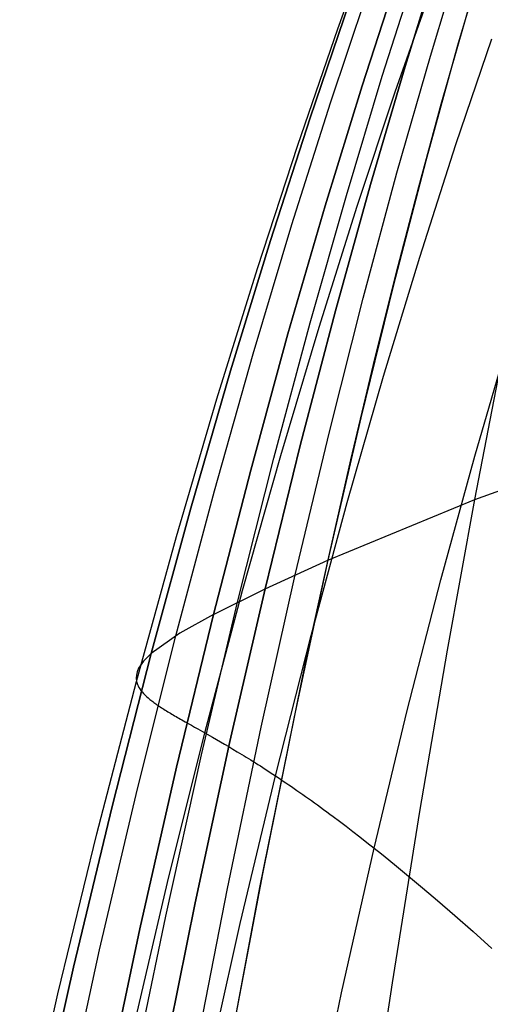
# Model space of a CAD drawing. Header units: millimetres. Extents: x -273 to 273, y -240 to 302.
# Tile 115 of 256: x -262 to -246, y 182 to 215. Entities that reach past the tile are written whole.
import ezdxf

# ---------------------------------------------------------------- set-up
doc = ezdxf.new("R2010")
doc.units = ezdxf.units.MM
doc.header["$MEASUREMENT"] = 0
doc.layers.add('IGES level 2', color=7, linetype='Continuous', true_color=0x008000)

msp = doc.modelspace()

# ---------------------------------------------------------------- linework, layer by layer
at = {"layer": 'IGES level 2', "color": 31, "true_color": 0xfabe47}
for p, q in [((-251.052, 214.704, 736.634), (-249.733, 218.351, 741.417)), ((-246.023, 217.71, 683.386), (-247.071, 214.148, 679.632)), ((-247.978, 213.795, 686.878), (-246.882, 217.408, 690.807)), ((-248.817, 213.451, 693.641), (-247.677, 217.112, 697.733)), ((-247.677, 217.112, 697.733), (-248.817, 213.451, 693.641)), ((-247.621, 212.192, 677.644), (-246.157, 217.269, 682.911)), ((-249.579, 213.12, 699.875), (-248.398, 216.825, 704.115)), ((-250.25, 212.808, 705.533), (-249.034, 216.551, 709.906)), ((-249.034, 216.551, 709.906), (-250.25, 212.808, 705.533)), ((-251.299, 212.24, 715.051), (-250.028, 216.044, 719.638)), ((-249.144, 212.606, 742.578), (-247.891, 216.187, 747.352)), ((-251.98, 211.738, 722.388), (-250.672, 215.58, 727.127)), ((-250.672, 215.58, 727.127), (-251.98, 211.738, 722.388)), ((-252.386, 210.833, 731.739), (-251.052, 214.704, 736.634)), ((-247.129, 210.85, 743.339), (-245.938, 214.369, 748.079)), ((-247.071, 214.148, 679.632), (-248.134, 210.311, 675.781)), ((-249.088, 209.913, 682.852), (-247.978, 213.795, 686.878)), ((-249.971, 209.527, 689.452), (-248.817, 213.451, 693.641)), ((-248.817, 213.451, 693.641), (-249.971, 209.527, 689.452)), ((-250.772, 209.159, 695.538), (-249.579, 213.12, 699.875)), ((-251.478, 208.813, 701.064), (-250.25, 212.808, 705.533)), ((-250.25, 212.808, 705.533), (-251.478, 208.813, 701.064)), ((-250.409, 208.804, 737.691), (-249.144, 212.606, 742.578)), ((-252.581, 208.194, 710.368), (-251.299, 212.24, 715.051)), ((-248.364, 209.451, 674.943), (-247.621, 212.192, 677.644)), ((-253.298, 207.658, 717.553), (-251.98, 211.738, 722.388)), ((-251.98, 211.738, 722.388), (-253.298, 207.658, 717.553)), ((-253.728, 206.733, 726.748), (-252.386, 210.833, 731.739)), ((-248.331, 207.111, 738.487), (-247.129, 210.85, 743.339)), ((-248.134, 210.311, 675.781), (-249.209, 206.187, 671.843)), ((-250.209, 205.751, 678.74), (-249.088, 209.913, 682.852)), ((-251.135, 205.33, 685.179), (-249.971, 209.527, 689.452)), ((-249.971, 209.527, 689.452), (-251.135, 205.33, 685.179)), ((-251.974, 204.931, 691.117), (-250.772, 209.159, 695.538)), ((-249.112, 206.57, 672.201), (-248.364, 209.451, 674.943)), ((-252.714, 204.558, 696.511), (-251.478, 208.813, 701.064)), ((-251.478, 208.813, 701.064), (-252.714, 204.558, 696.511)), ((-251.68, 204.777, 732.708), (-250.409, 208.804, 737.691)), ((-253.87, 203.897, 705.603), (-252.581, 208.194, 710.368)), ((-254.621, 203.335, 712.638), (-253.298, 207.658, 717.553)), ((-253.298, 207.658, 717.553), (-254.621, 203.335, 712.638)), ((-249.538, 203.149, 733.538), (-248.331, 207.111, 738.487)), ((-255.074, 202.399, 721.678), (-253.728, 206.733, 726.748)), ((-249.865, 203.545, 669.421), (-249.112, 206.57, 672.201)), ((-249.209, 206.187, 671.843), (-250.293, 201.765, 667.829)), ((-251.337, 201.299, 674.554), (-250.209, 205.751, 678.74)), ((-252.304, 200.852, 680.833), (-251.135, 205.33, 685.179)), ((-251.135, 205.33, 685.179), (-252.304, 200.852, 680.833)), ((-253.18, 200.428, 686.625), (-251.974, 204.931, 691.117)), ((-253.952, 200.034, 691.889), (-252.714, 204.558, 696.511)), ((-252.714, 204.558, 696.511), (-253.952, 200.034, 691.889)), ((-252.953, 200.521, 727.644), (-251.68, 204.777, 732.708)), ((-246.503, 200.491, 732.017), (-245.365, 204.376, 736.887)), ((-255.159, 199.343, 700.771), (-253.87, 203.897, 705.603)), ((-246.504, 199.051, 633.952), (-245.607, 203.694, 637.274)), ((-255.942, 198.764, 707.657), (-254.621, 203.335, 712.638)), ((-254.621, 203.335, 712.638), (-255.942, 198.764, 707.657)), ((-250.621, 200.373, 666.606), (-249.865, 203.545, 669.421)), ((-250.744, 198.958, 728.508), (-249.538, 203.149, 733.538)), ((-256.416, 197.826, 716.544), (-255.074, 202.399, 721.678)), ((-250.293, 201.765, 667.829), (-251.383, 197.032, 663.747)), ((-252.469, 196.547, 670.303), (-251.337, 201.299, 674.554)), ((-253.475, 196.082, 676.425), (-252.304, 200.852, 680.833)), ((-252.304, 200.852, 680.833), (-253.475, 196.082, 676.425)), ((-246.504, 199.051, 633.952), (-241.426, 200.909, 600.313)), ((-254.386, 195.642, 682.074), (-253.18, 200.428, 686.625)), ((-254.221, 196.03, 722.516), (-252.953, 200.521, 727.644)), ((-251.379, 197.048, 663.761), (-250.621, 200.373, 666.606)), ((-247.633, 196.381, 727.068), (-246.503, 200.491, 732.017)), ((-255.189, 195.235, 687.21), (-253.952, 200.034, 691.889)), ((-253.952, 200.034, 691.889), (-255.189, 195.235, 687.21)), ((-256.444, 194.526, 695.887), (-255.159, 199.343, 700.771)), ((-251.383, 197.032, 663.747), (-246.504, 199.051, 633.952)), ((-247.412, 194.046, 630.559), (-246.504, 199.051, 633.952)), ((-257.258, 193.938, 702.627), (-255.942, 198.764, 707.657)), ((-255.942, 198.764, 707.657), (-257.258, 193.938, 702.627)), ((-251.943, 194.534, 723.414), (-250.744, 198.958, 728.508)), ((-257.749, 193.009, 711.363), (-256.416, 197.826, 716.544)), ((-253.475, 196.082, 676.425), (-251.383, 197.032, 663.747)), ((-251.383, 197.032, 663.747), (-252.474, 191.98, 659.609)), ((-252.138, 193.57, 660.888), (-251.379, 197.048, 663.761)), ((-253.6, 191.485, 666), (-252.469, 196.547, 670.303)), ((-248.75, 192.042, 722.055), (-247.633, 196.381, 727.068)), ((-255.189, 195.235, 687.21), (-253.475, 196.082, 676.425)), ((-254.643, 191.012, 671.969), (-253.475, 196.082, 676.425)), ((-253.475, 196.082, 676.425), (-254.643, 191.012, 671.969)), ((-255.478, 191.3, 717.341), (-254.221, 196.03, 722.516)), ((-255.587, 190.566, 677.478), (-254.386, 195.642, 682.074)), ((-256.419, 190.153, 682.489), (-255.189, 195.235, 687.21)), ((-255.189, 195.235, 687.21), (-256.419, 190.153, 682.489)), ((-255.189, 195.235, 687.21), (-256.314, 194.608, 694.908)), ((-257.718, 189.438, 690.965), (-256.444, 194.526, 695.887)), ((-256.314, 194.608, 694.908), (-257.258, 193.938, 702.627)), ((-253.131, 189.871, 718.271), (-251.943, 194.534, 723.414)), ((-258.561, 188.853, 697.562), (-257.258, 193.938, 702.627)), ((-257.258, 193.938, 702.627), (-258.561, 188.853, 697.562)), ((-257.258, 193.938, 702.627), (-257.514, 193.681, 705.354)), ((-248.328, 188.686, 627.108), (-247.412, 194.046, 630.559)), ((-257.678, 193.443, 707.696), (-257.726, 193.33, 708.734)), ((-257.514, 193.681, 705.354), (-257.678, 193.443, 707.696)), ((-253.651, 186.154, 655.081), (-252.138, 193.57, 660.888)), ((-257.754, 193.22, 709.688), (-257.761, 193.113, 710.563)), ((-257.761, 193.113, 710.563), (-257.749, 193.009, 711.363)), ((-257.726, 193.33, 708.734), (-257.754, 193.22, 709.688)), ((-259.067, 187.944, 706.151), (-257.749, 193.009, 711.363)), ((-257.749, 193.009, 711.363), (-257.718, 192.907, 712.092)), ((-257.718, 192.907, 712.092), (-257.696, 192.856, 712.431)), ((-257.696, 192.856, 712.431), (-257.669, 192.806, 712.753)), ((-257.669, 192.806, 712.753), (-257.638, 192.756, 713.061)), ((-257.638, 192.756, 713.061), (-257.603, 192.707, 713.353)), ((-257.603, 192.707, 713.353), (-257.563, 192.657, 713.63)), ((-257.563, 192.657, 713.63), (-257.519, 192.608, 713.893)), ((-257.519, 192.608, 713.893), (-257.471, 192.558, 714.143)), ((-257.471, 192.558, 714.143), (-257.42, 192.509, 714.38)), ((-257.42, 192.509, 714.38), (-257.364, 192.459, 714.604)), ((-257.364, 192.459, 714.604), (-257.305, 192.41, 714.816)), ((-257.305, 192.41, 714.816), (-257.242, 192.36, 715.017)), ((-257.242, 192.36, 715.017), (-257.21, 192.335, 715.113)), ((-257.21, 192.335, 715.113), (-257.176, 192.31, 715.207)), ((-257.176, 192.31, 715.207), (-257.142, 192.285, 715.298)), ((-257.142, 192.285, 715.298), (-257.106, 192.259, 715.386)), ((-257.106, 192.259, 715.386), (-257.07, 192.234, 715.472)), ((-257.07, 192.234, 715.472), (-257.033, 192.209, 715.555)), ((-257.033, 192.209, 715.555), (-256.995, 192.183, 715.636)), ((-256.995, 192.183, 715.636), (-256.957, 192.157, 715.715)), ((-256.957, 192.157, 715.715), (-256.917, 192.132, 715.792)), ((-256.917, 192.132, 715.792), (-256.877, 192.106, 715.866)), ((-256.877, 192.106, 715.866), (-256.836, 192.08, 715.939)), ((-256.836, 192.08, 715.939), (-256.794, 192.054, 716.009)), ((-256.794, 192.054, 716.009), (-256.752, 192.027, 716.077)), ((-256.752, 192.027, 716.077), (-256.709, 192.001, 716.144)), ((-256.709, 192.001, 716.144), (-256.665, 191.974, 716.208)), ((-256.665, 191.974, 716.208), (-256.62, 191.947, 716.271)), ((-256.62, 191.947, 716.271), (-256.575, 191.92, 716.333)), ((-256.575, 191.92, 716.333), (-256.528, 191.893, 716.392)), ((-256.528, 191.893, 716.392), (-256.482, 191.866, 716.45)), ((-256.482, 191.866, 716.45), (-256.434, 191.838, 716.507)), ((-256.434, 191.838, 716.507), (-256.386, 191.811, 716.562)), ((-256.386, 191.811, 716.562), (-256.337, 191.783, 716.615)), ((-252.474, 191.98, 659.609), (-253.561, 186.614, 655.43)), ((-249.85, 187.469, 716.995), (-248.75, 192.042, 722.055)), ((-256.337, 191.783, 716.615), (-256.288, 191.754, 716.668)), ((-256.288, 191.754, 716.668), (-256.238, 191.726, 716.719)), ((-256.238, 191.726, 716.719), (-256.136, 191.668, 716.818)), ((-256.136, 191.668, 716.818), (-256.032, 191.61, 716.912)), ((-256.032, 191.61, 716.912), (-255.925, 191.55, 717.003)), ((-255.925, 191.55, 717.003), (-255.816, 191.489, 717.091)), ((-255.816, 191.489, 717.091), (-255.706, 191.427, 717.176)), ((-254.725, 186.119, 661.66), (-253.6, 191.485, 666)), ((-256.718, 186.326, 712.134), (-255.478, 191.3, 717.341)), ((-255.706, 191.427, 717.176), (-255.478, 191.3, 717.341)), ((-255.478, 191.3, 717.341), (-255.223, 191.155, 717.513)), ((-255.223, 191.155, 717.513), (-255.091, 191.08, 717.596)), ((-255.802, 185.645, 667.48), (-254.643, 191.012, 671.969)), ((-254.643, 191.012, 671.969), (-255.802, 185.645, 667.48)), ((-255.091, 191.08, 717.596), (-254.958, 191.003, 717.677)), ((-254.958, 191.003, 717.677), (-254.822, 190.924, 717.754)), ((-254.822, 190.924, 717.754), (-254.683, 190.842, 717.828)), ((-254.683, 190.842, 717.828), (-254.542, 190.758, 717.898)), ((-256.777, 185.2, 672.852), (-255.587, 190.566, 677.478)), ((-254.542, 190.758, 717.898), (-254.397, 190.672, 717.964)), ((-254.397, 190.672, 717.964), (-254.25, 190.583, 718.024)), ((-254.25, 190.583, 718.024), (-254.175, 190.537, 718.052)), ((-254.175, 190.537, 718.052), (-254.1, 190.491, 718.079)), ((-254.1, 190.491, 718.079), (-254.024, 190.444, 718.104)), ((-257.637, 184.788, 677.742), (-256.419, 190.153, 682.489)), ((-256.419, 190.153, 682.489), (-257.637, 184.788, 677.742)), ((-254.024, 190.444, 718.104), (-253.947, 190.396, 718.128)), ((-253.947, 190.396, 718.128), (-253.869, 190.347, 718.151)), ((-253.869, 190.347, 718.151), (-253.79, 190.298, 718.171)), ((-253.79, 190.298, 718.171), (-253.711, 190.247, 718.19)), ((-253.711, 190.247, 718.19), (-253.631, 190.196, 718.207)), ((-253.631, 190.196, 718.207), (-253.549, 190.144, 718.223)), ((-254.301, 184.965, 713.095), (-253.131, 189.871, 718.271)), ((-253.549, 190.144, 718.223), (-253.467, 190.092, 718.236)), ((-253.467, 190.092, 718.236), (-253.385, 190.038, 718.248)), ((-253.385, 190.038, 718.248), (-253.301, 189.983, 718.258)), ((-253.301, 189.983, 718.258), (-253.216, 189.928, 718.265)), ((-253.216, 189.928, 718.265), (-253.131, 189.871, 718.271)), ((-253.131, 189.871, 718.271), (-253.044, 189.814, 718.274)), ((-253.044, 189.814, 718.274), (-252.957, 189.756, 718.275)), ((-252.957, 189.756, 718.275), (-252.869, 189.696, 718.274)), ((-252.869, 189.696, 718.274), (-252.78, 189.636, 718.271)), ((-252.78, 189.636, 718.271), (-252.689, 189.575, 718.265)), ((-252.689, 189.575, 718.265), (-252.598, 189.512, 718.257)), ((-252.598, 189.512, 718.257), (-252.506, 189.449, 718.246)), ((-258.977, 184.081, 686.022), (-257.718, 189.438, 690.965)), ((-252.506, 189.449, 718.246), (-252.413, 189.384, 718.232)), ((-252.413, 189.384, 718.232), (-252.319, 189.319, 718.216)), ((-252.319, 189.319, 718.216), (-252.224, 189.252, 718.198)), ((-252.224, 189.252, 718.198), (-252.128, 189.184, 718.176)), ((-252.128, 189.184, 718.176), (-252.03, 189.115, 718.152)), ((-259.845, 183.505, 692.48), (-258.561, 188.853, 697.562)), ((-258.561, 188.853, 697.562), (-259.845, 183.505, 692.48)), ((-252.03, 189.115, 718.152), (-251.932, 189.045, 718.125)), ((-251.932, 189.045, 718.125), (-251.833, 188.974, 718.095)), ((-251.833, 188.974, 718.095), (-251.733, 188.901, 718.062)), ((-251.733, 188.901, 718.062), (-251.631, 188.827, 718.027)), ((-251.631, 188.827, 718.027), (-251.528, 188.752, 717.988)), ((-251.528, 188.752, 717.988), (-251.425, 188.676, 717.946)), ((-251.425, 188.676, 717.946), (-251.32, 188.599, 717.9)), ((-251.32, 188.599, 717.9), (-251.214, 188.52, 717.852)), ((-251.214, 188.52, 717.852), (-250.999, 188.359, 717.745)), ((-249.243, 182.987, 623.613), (-248.328, 188.686, 627.108)), ((-250.999, 188.359, 717.745), (-250.779, 188.192, 717.624)), ((-250.779, 188.192, 717.624), (-250.554, 188.02, 717.489)), ((-260.364, 182.627, 700.926), (-259.067, 187.944, 706.151)), ((-250.554, 188.02, 717.489), (-250.324, 187.842, 717.34)), ((-250.324, 187.842, 717.34), (-250.09, 187.658, 717.175)), ((-250.09, 187.658, 717.175), (-249.85, 187.469, 716.995)), ((-250.929, 182.655, 711.902), (-249.85, 187.469, 716.995)), ((-249.85, 187.469, 716.995), (-249.606, 187.273, 716.799)), ((-249.606, 187.273, 716.799), (-249.356, 187.072, 716.587)), ((-249.356, 187.072, 716.587), (-249.1, 186.864, 716.357)), ((-253.561, 186.614, 655.43), (-254.638, 180.941, 651.226)), ((-249.1, 186.864, 716.357), (-248.84, 186.649, 716.11)), ((-248.84, 186.649, 716.11), (-248.573, 186.428, 715.846)), ((-257.937, 181.103, 706.912), (-256.718, 186.326, 712.134)), ((-248.573, 186.428, 715.846), (-248.302, 186.201, 715.564)), ((-255.837, 180.452, 657.3), (-254.725, 186.119, 661.66)), ((-255.144, 178.145, 649.228), (-253.651, 186.154, 655.081)), ((-248.302, 186.201, 715.564), (-248.025, 185.967, 715.263)), ((-248.025, 185.967, 715.263), (-247.743, 185.726, 714.944)), ((-256.947, 179.985, 662.974), (-255.802, 185.645, 667.48)), ((-255.802, 185.645, 667.48), (-256.947, 179.985, 662.974)), ((-247.743, 185.726, 714.944), (-247.162, 185.223, 714.249)), ((-257.951, 179.547, 668.214), (-256.777, 185.2, 672.852)), ((-255.449, 179.811, 707.903), (-254.301, 184.965, 713.095)), ((-247.162, 185.223, 714.249), (-246.559, 184.693, 713.477)), ((-258.836, 179.144, 672.986), (-257.637, 184.788, 677.742)), ((-257.637, 184.788, 677.742), (-258.836, 179.144, 672.986)), ((-246.559, 184.693, 713.477), (-245.935, 184.134, 712.627)), ((-260.214, 178.452, 681.075), (-258.977, 184.081, 686.022)), ((-261.105, 177.894, 687.398), (-259.845, 183.505, 692.48)), ((-259.845, 183.505, 692.48), (-261.105, 177.894, 687.398)), ((-250.154, 176.961, 620.091), (-249.243, 182.987, 623.613)), ((-261.634, 177.055, 695.703), (-260.364, 182.627, 700.926)), ((-251.981, 177.596, 706.793), (-250.929, 182.655, 711.902))]:
    msp.add_line(p, q, dxfattribs=at)

doc.saveas('drawing.dxf')
